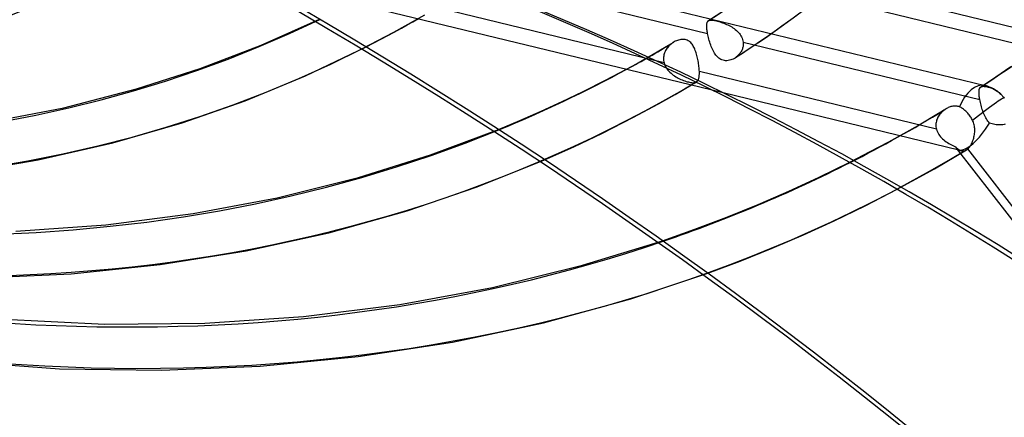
# Model space of a CAD drawing. Header units: millimetres. Extents: x -192 to 186, y -241 to 236.
# Tile 50 of 87: x 37 to 70, y -57 to -44. Entities that reach past the tile are written whole.
import ezdxf

# ---------------------------------------------------------------- set-up
doc = ezdxf.new("R2010")
doc.units = ezdxf.units.MM
doc.layers.add('MAIN-1', color=7, linetype='Continuous')
doc.layers.add('MAIN-2', color=7, linetype='Continuous')

msp = doc.modelspace()

# ---------------------------------------------------------------- linework, layer by layer
at = {"layer": 'MAIN-1'}
for p, q in [((44.601, -42.199), (60.137, -45.98)), ((50.212, -43.72), (50.402, -43.611)), ((49.583, -44.071), (49.831, -43.935)), ((49.831, -43.935), (50.022, -43.828)), ((50.022, -43.828), (50.212, -43.72)), ((49.165, -44.293), (49.583, -44.071)), ((48.655, -44.56), (49.165, -44.293)), ((56.631, -45.664), (57.329, -45.296)), ((55.88, -46.046), (56.631, -45.664)), ((58.949, -46.141), (59.495, -45.823)), ((55.186, -46.381), (55.88, -46.046)), ((58.397, -46.452), (58.949, -46.141)), ((54.485, -46.702), (55.186, -46.381)), ((57.558, -46.901), (58.397, -46.452)), ((53.776, -47.013), (54.485, -46.702)), ((56.523, -47.429), (57.558, -46.901)), ((53.059, -47.311), (53.776, -47.013)), ((55.567, -47.885), (56.523, -47.429)), ((54.596, -48.32), (55.567, -47.885)), ((63.748, -48.902), (64.764, -48.403)), ((62.738, -49.368), (63.748, -48.902)), ((61.713, -49.811), (62.738, -49.368)), ((65.277, -49.852), (66.345, -49.3)), ((60.668, -50.234), (61.713, -49.811)), ((64.25, -50.352), (65.277, -49.852)), ((59.604, -50.637), (60.668, -50.234)), ((63.222, -50.821), (64.25, -50.352)), ((58.525, -51.016), (59.604, -50.637)), ((62.18, -51.269), (63.222, -50.821)), ((61.117, -51.696), (62.18, -51.269)), ((60.037, -52.102), (61.117, -51.696))]:
    msp.add_line(p, q, dxfattribs=at)
for centre, major_axis, ratio, start_param, end_param in [((-40.5, -35.074), (-100.489, 116.035), 0.75, -3.141592, -0.857072), ((-40.5, -35.074), (99.835, -115.279), 0.75, 0, 2.284521), ((-34.174, -177.946), (-158.454, -6.815), 0.985418, -2.525433, -2.083814), ((-34.167, -178.116), (158.454, 6.815), 0.985418, 0.616342, 1.057779), ((-2.39, -191.299), (48.2, 151.098), 0.807621, -0.421451, 0.000005), ((17.028, 14.747), (47.621, -54.988), 0.75, -0.247857, -0.162657), ((21.428, 18.557), (52.613, -60.752), 0.75, -0.294527, -0.184752), ((21.428, 18.557), (60.4, -69.744), 0.75, -0.216303, -0.1254)]:
    msp.add_ellipse(centre, major_axis=major_axis, ratio=ratio, start_param=start_param, end_param=end_param, dxfattribs=at)
at = {"layer": 'MAIN-2'}
for p, q in [((45.733, -38.463), (72.606, -45.002)), ((44.822, -39.899), (69.279, -45.85)), ((52.144, -42.189), (60.028, -44.107)), ((71.901, -44.321), (64.017, -42.403)), ((58.578, -45.092), (50.676, -43.169)), ((60.059, -43.681), (60.566, -43.349)), ((62.483, -43.88), (63.006, -43.503)), ((45.153, -44.504), (47.098, -43.634)), ((60.001, -43.832), (60.002, -43.812)), ((60.001, -43.854), (60.001, -43.832)), ((60.001, -43.877), (60.001, -43.854)), ((60.002, -43.902), (60.001, -43.877)), ((60.002, -43.812), (60.004, -43.793)), ((60.004, -43.927), (60.002, -43.902)), ((60.004, -43.793), (60.007, -43.775)), ((60.006, -43.955), (60.004, -43.927)), ((60.009, -43.983), (60.006, -43.955)), ((60.007, -43.775), (60.011, -43.759)), ((60.011, -43.759), (60.015, -43.744)), ((60.015, -43.744), (60.02, -43.73)), ((60.02, -43.73), (60.026, -43.718)), ((60.026, -43.718), (60.033, -43.707)), ((60.033, -43.707), (60.04, -43.698)), ((60.04, -43.698), (60.042, -43.695)), ((60.042, -43.695), (60.045, -43.693)), ((60.045, -43.693), (60.047, -43.691)), ((60.047, -43.691), (60.05, -43.688)), ((60.05, -43.688), (60.052, -43.686)), ((60.052, -43.686), (60.055, -43.684)), ((60.055, -43.684), (60.069, -43.676)), ((60.069, -43.676), (60.084, -43.67)), ((60.084, -43.67), (60.102, -43.666)), ((60.102, -43.666), (60.121, -43.663)), ((60.121, -43.663), (60.143, -43.663)), ((60.143, -43.663), (60.167, -43.664)), ((60.167, -43.664), (60.194, -43.667)), ((60.194, -43.667), (60.223, -43.671)), ((60.223, -43.671), (60.254, -43.677)), ((60.254, -43.677), (60.288, -43.684)), ((60.288, -43.684), (60.325, -43.693)), ((60.325, -43.693), (60.364, -43.703)), ((60.364, -43.703), (60.404, -43.715)), ((60.404, -43.715), (60.445, -43.727)), ((60.445, -43.727), (60.488, -43.741)), ((60.488, -43.741), (60.531, -43.756)), ((60.531, -43.756), (60.575, -43.772)), ((60.575, -43.772), (60.619, -43.79)), ((60.619, -43.79), (60.663, -43.808)), ((60.663, -43.808), (60.706, -43.828)), ((60.706, -43.828), (60.748, -43.849)), ((60.748, -43.849), (60.791, -43.871)), ((60.791, -43.871), (60.833, -43.895)), ((60.833, -43.895), (60.874, -43.921)), ((60.874, -43.921), (60.914, -43.949)), ((60.914, -43.949), (60.952, -43.978)), ((61.954, -44.251), (62.483, -43.88)), ((60.013, -44.013), (60.009, -43.983)), ((60.017, -44.043), (60.013, -44.013)), ((60.022, -44.075), (60.017, -44.043)), ((60.028, -44.107), (60.022, -44.075)), ((60.037, -44.153), (60.028, -44.107)), ((60.047, -44.201), (60.037, -44.153)), ((60.059, -44.25), (60.047, -44.201)), ((60.071, -44.299), (60.059, -44.25)), ((60.952, -43.978), (60.989, -44.008)), ((60.989, -44.008), (61.025, -44.041)), ((61.025, -44.041), (61.058, -44.075)), ((61.058, -44.075), (61.089, -44.111)), ((61.089, -44.111), (61.117, -44.148)), ((61.117, -44.148), (61.142, -44.187)), ((61.142, -44.187), (61.164, -44.227)), ((61.164, -44.227), (61.182, -44.268)), ((61.182, -44.268), (61.197, -44.31)), ((61.452, -44.591), (61.954, -44.251)), ((43.127, -45.279), (45.153, -44.504)), ((46.636, -45.527), (48.655, -44.56)), ((58.406, -44.694), (58.653, -44.549)), ((58.669, -44.616), (58.648, -44.648)), ((58.653, -44.549), (58.899, -44.403)), ((58.692, -44.585), (58.669, -44.616)), ((58.716, -44.555), (58.692, -44.585)), ((58.742, -44.527), (58.716, -44.555)), ((58.77, -44.5), (58.742, -44.527)), ((58.798, -44.475), (58.77, -44.5)), ((58.827, -44.452), (58.798, -44.475)), ((58.836, -44.445), (58.827, -44.452)), ((58.845, -44.438), (58.836, -44.445)), ((58.855, -44.432), (58.845, -44.438)), ((58.864, -44.425), (58.855, -44.432)), ((58.874, -44.419), (58.864, -44.425)), ((58.883, -44.413), (58.874, -44.419)), ((58.918, -44.392), (58.883, -44.413)), ((58.954, -44.373), (58.918, -44.392)), ((58.99, -44.356), (58.954, -44.373)), ((59.027, -44.342), (58.99, -44.356)), ((59.065, -44.33), (59.027, -44.342)), ((59.103, -44.32), (59.065, -44.33)), ((59.14, -44.314), (59.103, -44.32)), ((59.177, -44.31), (59.14, -44.314)), ((59.214, -44.309), (59.177, -44.31)), ((59.251, -44.312), (59.214, -44.309)), ((59.286, -44.317), (59.251, -44.312)), ((59.32, -44.326), (59.286, -44.317)), ((59.352, -44.339), (59.32, -44.326)), ((59.383, -44.354), (59.352, -44.339)), ((59.412, -44.372), (59.383, -44.354)), ((59.439, -44.393), (59.412, -44.372)), ((59.465, -44.417), (59.439, -44.393)), ((59.489, -44.443), (59.465, -44.417)), ((59.511, -44.472), (59.489, -44.443)), ((59.532, -44.502), (59.511, -44.472)), ((59.552, -44.534), (59.532, -44.502)), ((59.57, -44.567), (59.552, -44.534)), ((59.588, -44.602), (59.57, -44.567)), ((59.604, -44.639), (59.588, -44.602)), ((60.085, -44.348), (60.071, -44.299)), ((60.099, -44.398), (60.085, -44.348)), ((60.115, -44.447), (60.099, -44.398)), ((60.132, -44.496), (60.115, -44.447)), ((60.15, -44.543), (60.132, -44.496)), ((60.169, -44.59), (60.15, -44.543)), ((60.189, -44.636), (60.169, -44.59)), ((60.945, -44.925), (61.452, -44.591)), ((61.197, -44.6), (61.188, -44.628)), ((61.197, -44.31), (61.208, -44.353)), ((61.205, -44.572), (61.197, -44.6)), ((61.211, -44.543), (61.205, -44.572)), ((61.208, -44.353), (61.215, -44.396)), ((61.215, -44.514), (61.211, -44.543)), ((61.215, -44.396), (61.218, -44.426)), ((61.215, -44.396), (69.099, -46.314)), ((61.218, -44.485), (61.215, -44.514)), ((61.218, -44.426), (61.219, -44.455)), ((61.219, -44.455), (61.218, -44.485)), ((57.908, -44.978), (58.157, -44.837)), ((58.157, -44.837), (58.406, -44.694)), ((58.561, -44.9), (58.559, -44.939)), ((58.559, -44.939), (58.559, -44.977)), ((58.566, -44.862), (58.561, -44.9)), ((58.574, -44.824), (58.566, -44.862)), ((58.584, -44.787), (58.574, -44.824)), ((58.596, -44.751), (58.584, -44.787)), ((58.611, -44.716), (58.596, -44.751)), ((58.629, -44.682), (58.611, -44.716)), ((58.648, -44.648), (58.629, -44.682)), ((59.619, -44.678), (59.604, -44.639)), ((59.634, -44.718), (59.619, -44.678)), ((59.648, -44.759), (59.634, -44.718)), ((59.661, -44.802), (59.648, -44.759)), ((59.673, -44.845), (59.661, -44.802)), ((59.685, -44.89), (59.673, -44.845)), ((59.695, -44.935), (59.685, -44.89)), ((59.705, -44.981), (59.695, -44.935)), ((60.21, -44.68), (60.189, -44.636)), ((60.233, -44.723), (60.21, -44.68)), ((60.257, -44.763), (60.233, -44.723)), ((60.282, -44.802), (60.257, -44.763)), ((60.309, -44.838), (60.282, -44.802)), ((60.338, -44.872), (60.309, -44.838)), ((60.368, -44.902), (60.338, -44.872)), ((60.401, -44.93), (60.368, -44.902)), ((60.435, -44.954), (60.401, -44.93)), ((60.92, -44.94), (60.88, -44.962)), ((60.958, -44.916), (60.92, -44.94)), ((60.965, -44.912), (60.958, -44.916)), ((60.971, -44.907), (60.965, -44.912)), ((60.978, -44.902), (60.971, -44.907)), ((60.984, -44.897), (60.978, -44.902)), ((60.991, -44.892), (60.984, -44.897)), ((60.997, -44.887), (60.991, -44.892)), ((61.02, -44.868), (60.997, -44.887)), ((61.042, -44.848), (61.02, -44.868)), ((61.063, -44.827), (61.042, -44.848)), ((61.083, -44.805), (61.063, -44.827)), ((61.102, -44.782), (61.083, -44.805)), ((61.119, -44.758), (61.102, -44.782)), ((61.136, -44.734), (61.119, -44.758)), ((61.151, -44.708), (61.136, -44.734)), ((61.165, -44.682), (61.151, -44.708)), ((61.177, -44.655), (61.165, -44.682)), ((61.188, -44.628), (61.177, -44.655)), ((57.329, -45.296), (57.655, -45.119)), ((57.655, -45.119), (57.908, -44.978)), ((58.559, -44.977), (58.563, -45.015)), ((58.563, -45.015), (58.569, -45.054)), ((58.569, -45.054), (58.578, -45.092)), ((58.578, -45.092), (58.592, -45.135)), ((58.592, -45.135), (58.609, -45.178)), ((58.609, -45.178), (58.629, -45.219)), ((58.629, -45.219), (58.653, -45.259)), ((58.653, -45.259), (58.679, -45.297)), ((59.714, -45.027), (59.705, -44.981)), ((59.723, -45.073), (59.714, -45.027)), ((59.73, -45.119), (59.723, -45.073)), ((59.736, -45.164), (59.73, -45.119)), ((59.742, -45.209), (59.736, -45.164)), ((59.747, -45.253), (59.742, -45.209)), ((59.75, -45.296), (59.747, -45.253)), ((60.47, -44.975), (60.435, -44.954)), ((60.508, -44.992), (60.47, -44.975)), ((60.547, -45.005), (60.508, -44.992)), ((60.587, -45.013), (60.547, -45.005)), ((60.629, -45.018), (60.587, -45.013)), ((60.671, -45.018), (60.629, -45.018)), ((60.713, -45.014), (60.671, -45.018)), ((60.755, -45.006), (60.713, -45.014)), ((60.798, -44.995), (60.755, -45.006)), ((60.839, -44.98), (60.798, -44.995)), ((60.88, -44.962), (60.839, -44.98)), ((69.637, -45.557), (70.138, -45.216)), ((41.002, -45.959), (43.127, -45.279)), ((44.619, -46.357), (46.636, -45.527)), ((58.679, -45.297), (58.709, -45.335)), ((58.709, -45.335), (58.74, -45.371)), ((58.74, -45.371), (58.774, -45.405)), ((58.774, -45.405), (58.81, -45.437)), ((58.81, -45.437), (58.847, -45.468)), ((58.847, -45.468), (58.886, -45.498)), ((58.886, -45.498), (58.926, -45.526)), ((58.926, -45.526), (58.968, -45.552)), ((58.968, -45.552), (59.01, -45.577)), ((59.01, -45.577), (59.053, -45.6)), ((59.053, -45.6), (59.097, -45.621)), ((59.735, -45.61), (59.74, -45.59)), ((59.74, -45.59), (59.745, -45.568)), ((59.745, -45.568), (59.748, -45.545)), ((59.748, -45.545), (59.751, -45.52)), ((59.753, -45.338), (59.75, -45.296)), ((59.751, -45.52), (59.753, -45.494)), ((59.755, -45.378), (59.753, -45.338)), ((59.753, -45.494), (59.755, -45.467)), ((59.755, -45.409), (59.755, -45.378)), ((67.653, -47.3), (59.755, -45.378)), ((59.755, -45.439), (59.755, -45.409)), ((59.755, -45.467), (59.755, -45.439)), ((69.132, -45.891), (69.637, -45.557)), ((59.097, -45.621), (59.14, -45.641)), ((59.14, -45.641), (59.184, -45.66)), ((59.184, -45.66), (59.227, -45.677)), ((59.227, -45.677), (59.269, -45.692)), ((59.269, -45.692), (59.311, -45.706)), ((59.311, -45.706), (59.351, -45.718)), ((59.351, -45.718), (59.39, -45.728)), ((59.39, -45.728), (59.428, -45.737)), ((59.428, -45.737), (59.463, -45.743)), ((59.463, -45.743), (59.495, -45.748)), ((59.495, -45.748), (59.526, -45.751)), ((59.495, -45.823), (59.522, -45.807)), ((59.522, -45.807), (59.549, -45.791)), ((59.526, -45.751), (59.554, -45.751)), ((59.549, -45.791), (59.576, -45.775)), ((59.554, -45.751), (59.58, -45.75)), ((59.576, -45.775), (59.603, -45.759)), ((59.58, -45.75), (59.604, -45.746)), ((59.603, -45.759), (59.63, -45.743)), ((59.604, -45.746), (59.626, -45.741)), ((59.626, -45.741), (59.646, -45.733)), ((59.63, -45.743), (59.657, -45.727)), ((59.646, -45.733), (59.663, -45.723)), ((59.663, -45.723), (59.667, -45.72)), ((59.667, -45.72), (59.671, -45.717)), ((59.671, -45.717), (59.675, -45.713)), ((59.675, -45.713), (59.679, -45.71)), ((59.679, -45.71), (59.683, -45.707)), ((59.683, -45.707), (59.686, -45.703)), ((59.686, -45.703), (59.697, -45.691)), ((59.697, -45.691), (59.706, -45.678)), ((59.706, -45.678), (59.715, -45.663)), ((59.715, -45.663), (59.722, -45.647)), ((59.722, -45.647), (59.729, -45.629)), ((59.729, -45.629), (59.735, -45.61)), ((69.092, -45.942), (69.098, -45.929)), ((69.098, -45.929), (69.105, -45.917)), ((69.105, -45.917), (69.113, -45.907)), ((69.113, -45.907), (69.116, -45.904)), ((69.116, -45.904), (69.118, -45.901)), ((69.118, -45.901), (69.121, -45.899)), ((69.121, -45.899), (69.124, -45.897)), ((69.124, -45.897), (69.127, -45.894)), ((69.127, -45.894), (69.13, -45.892)), ((69.13, -45.892), (69.142, -45.885)), ((69.142, -45.885), (69.155, -45.88)), ((69.155, -45.88), (69.169, -45.876)), ((69.169, -45.876), (69.186, -45.873)), ((69.186, -45.873), (69.203, -45.872)), ((69.203, -45.872), (69.222, -45.872)), ((69.222, -45.872), (69.243, -45.873)), ((69.243, -45.873), (69.266, -45.875)), ((69.266, -45.875), (69.29, -45.879)), ((69.29, -45.879), (69.316, -45.883)), ((69.316, -45.883), (69.344, -45.889)), ((69.344, -45.889), (69.374, -45.896)), ((69.374, -45.896), (69.405, -45.904)), ((69.405, -45.904), (69.435, -45.912)), ((69.435, -45.912), (69.465, -45.922)), ((69.465, -45.922), (69.497, -45.934)), ((38.575, -46.585), (41.002, -45.959)), ((60.137, -45.98), (68.403, -47.991)), ((69.073, -46.052), (69.074, -46.03)), ((69.073, -46.075), (69.073, -46.052)), ((69.073, -46.1), (69.073, -46.075)), ((69.075, -46.127), (69.073, -46.1)), ((69.074, -46.03), (69.076, -46.009)), ((69.077, -46.155), (69.075, -46.127)), ((69.076, -46.009), (69.078, -45.99)), ((69.08, -46.185), (69.077, -46.155)), ((69.078, -45.99), (69.082, -45.972)), ((69.083, -46.215), (69.08, -46.185)), ((69.082, -45.972), (69.086, -45.956)), ((69.088, -46.247), (69.083, -46.215)), ((69.086, -45.956), (69.092, -45.942)), ((69.093, -46.28), (69.088, -46.247)), ((69.497, -45.934), (69.529, -45.948)), ((69.529, -45.948), (69.561, -45.963)), ((69.561, -45.963), (69.592, -45.98)), ((69.592, -45.98), (69.624, -45.998)), ((69.624, -45.998), (69.653, -46.017)), ((69.653, -46.017), (69.682, -46.037)), ((69.682, -46.037), (69.711, -46.059)), ((69.711, -46.059), (69.741, -46.082)), ((69.741, -46.082), (69.77, -46.107)), ((69.77, -46.107), (69.799, -46.134)), ((69.799, -46.134), (69.819, -46.154)), ((69.819, -46.154), (69.839, -46.175)), ((69.839, -46.175), (69.859, -46.196)), ((69.859, -46.196), (69.877, -46.217)), ((69.877, -46.217), (69.895, -46.238)), ((69.895, -46.238), (69.912, -46.26)), ((36.071, -47.073), (38.575, -46.585)), ((42.521, -47.09), (44.619, -46.357)), ((68.047, -46.582), (68.019, -46.596)), ((68.077, -46.57), (68.047, -46.582)), ((68.106, -46.559), (68.077, -46.57)), ((68.136, -46.549), (68.106, -46.559)), ((68.165, -46.542), (68.136, -46.549)), ((68.195, -46.535), (68.165, -46.542)), ((68.225, -46.531), (68.195, -46.535)), ((68.255, -46.529), (68.225, -46.531)), ((68.284, -46.529), (68.255, -46.529)), ((68.312, -46.53), (68.284, -46.529)), ((68.341, -46.534), (68.312, -46.53)), ((68.368, -46.54), (68.341, -46.534)), ((68.395, -46.547), (68.368, -46.54)), ((68.421, -46.557), (68.395, -46.547)), ((68.447, -46.569), (68.421, -46.557)), ((68.473, -46.583), (68.447, -46.569)), ((68.5, -46.598), (68.473, -46.583)), ((69.099, -46.314), (69.093, -46.28)), ((69.108, -46.359), (69.099, -46.314)), ((69.117, -46.406), (69.108, -46.359)), ((69.128, -46.454), (69.117, -46.406)), ((69.14, -46.501), (69.128, -46.454)), ((69.153, -46.55), (69.14, -46.501)), ((69.167, -46.598), (69.153, -46.55)), ((69.912, -46.26), (69.919, -46.268)), ((67.04, -47.175), (67.506, -46.902)), ((67.506, -46.902), (67.969, -46.623)), ((67.705, -46.897), (67.688, -46.931)), ((67.724, -46.865), (67.705, -46.897)), ((67.745, -46.833), (67.724, -46.865)), ((67.767, -46.802), (67.745, -46.833)), ((67.791, -46.773), (67.767, -46.802)), ((67.817, -46.745), (67.791, -46.773)), ((67.843, -46.719), (67.817, -46.745)), ((67.871, -46.694), (67.843, -46.719)), ((67.9, -46.671), (67.871, -46.694)), ((67.91, -46.663), (67.9, -46.671)), ((67.921, -46.655), (67.91, -46.663)), ((67.931, -46.648), (67.921, -46.655)), ((67.942, -46.641), (67.931, -46.648)), ((67.952, -46.634), (67.942, -46.641)), ((67.963, -46.627), (67.952, -46.634)), ((67.991, -46.611), (67.963, -46.627)), ((68.019, -46.596), (67.991, -46.611)), ((68.527, -46.616), (68.5, -46.598)), ((68.554, -46.634), (68.527, -46.616)), ((68.58, -46.654), (68.554, -46.634)), ((68.604, -46.675), (68.58, -46.654)), ((68.628, -46.696), (68.604, -46.675)), ((68.652, -46.719), (68.628, -46.696)), ((68.676, -46.744), (68.652, -46.719)), ((68.7, -46.77), (68.676, -46.744)), ((68.723, -46.797), (68.7, -46.77)), ((68.745, -46.826), (68.723, -46.797)), ((68.767, -46.855), (68.745, -46.826)), ((68.787, -46.885), (68.767, -46.855)), ((68.806, -46.914), (68.787, -46.885)), ((69.183, -46.646), (69.167, -46.598)), ((69.199, -46.694), (69.183, -46.646)), ((69.216, -46.741), (69.199, -46.694)), ((69.234, -46.787), (69.216, -46.741)), ((69.253, -46.832), (69.234, -46.787)), ((69.274, -46.875), (69.253, -46.832)), ((69.295, -46.917), (69.274, -46.875)), ((40.211, -47.757), (42.521, -47.09)), ((66.569, -47.442), (67.04, -47.175)), ((67.638, -47.112), (67.636, -47.15)), ((67.636, -47.15), (67.636, -47.187)), ((67.636, -47.187), (67.639, -47.225)), ((67.643, -47.075), (67.638, -47.112)), ((67.639, -47.225), (67.645, -47.262)), ((67.651, -47.038), (67.643, -47.075)), ((67.661, -47.001), (67.651, -47.038)), ((67.673, -46.966), (67.661, -47.001)), ((67.688, -46.931), (67.673, -46.966)), ((68.824, -46.944), (68.806, -46.914)), ((68.842, -46.976), (68.824, -46.944)), ((68.859, -47.009), (68.842, -46.976)), ((68.876, -47.046), (68.859, -47.009)), ((68.89, -47.083), (68.876, -47.046)), ((68.902, -47.121), (68.89, -47.083)), ((68.912, -47.16), (68.902, -47.121)), ((68.919, -47.199), (68.912, -47.16)), ((68.925, -47.239), (68.919, -47.199)), ((68.928, -47.278), (68.925, -47.239)), ((69.318, -46.958), (69.295, -46.917)), ((69.342, -46.996), (69.318, -46.958)), ((69.367, -47.032), (69.342, -46.996)), ((69.395, -47.066), (69.367, -47.032)), ((69.423, -47.098), (69.395, -47.066)), ((69.466, -47.113), (69.423, -47.098)), ((69.51, -47.125), (69.466, -47.113)), ((69.554, -47.136), (69.51, -47.125)), ((69.599, -47.144), (69.554, -47.136)), ((69.645, -47.15), (69.599, -47.144)), ((69.69, -47.154), (69.645, -47.15)), ((69.735, -47.156), (69.69, -47.154)), ((69.78, -47.156), (69.735, -47.156)), ((69.824, -47.154), (69.78, -47.156)), ((69.867, -47.15), (69.824, -47.154)), ((69.909, -47.144), (69.867, -47.15)), ((69.949, -47.136), (69.909, -47.144)), ((50.794, -48.159), (53.059, -47.311)), ((66.071, -47.717), (66.569, -47.442)), ((67.645, -47.262), (67.653, -47.3)), ((67.653, -47.3), (67.667, -47.345)), ((67.667, -47.345), (67.685, -47.389)), ((67.685, -47.389), (67.706, -47.432)), ((67.706, -47.432), (67.73, -47.474)), ((67.73, -47.474), (67.758, -47.514)), ((67.758, -47.514), (67.789, -47.552)), ((67.789, -47.552), (67.822, -47.589)), ((68.895, -47.599), (68.905, -47.56)), ((68.905, -47.56), (68.913, -47.521)), ((68.913, -47.521), (68.919, -47.481)), ((68.919, -47.481), (68.924, -47.44)), ((68.924, -47.44), (68.928, -47.4)), ((68.93, -47.319), (68.928, -47.278)), ((68.928, -47.4), (68.93, -47.359)), ((68.93, -47.359), (68.93, -47.319)), ((37.722, -48.324), (40.211, -47.757)), ((65.45, -48.049), (66.071, -47.717)), ((67.822, -47.589), (67.858, -47.625)), ((67.858, -47.625), (67.895, -47.658)), ((67.895, -47.658), (67.935, -47.69)), ((67.935, -47.69), (67.976, -47.72)), ((67.976, -47.72), (68.018, -47.748)), ((68.018, -47.748), (68.062, -47.775)), ((68.062, -47.775), (68.106, -47.8)), ((68.106, -47.8), (68.152, -47.823)), ((68.152, -47.823), (68.197, -47.845)), ((68.197, -47.845), (68.242, -47.865)), ((68.242, -47.865), (68.288, -47.883)), ((68.288, -47.883), (68.311, -47.906)), ((68.738, -47.919), (68.758, -47.895)), ((68.758, -47.895), (68.777, -47.869)), ((68.777, -47.869), (68.795, -47.841)), ((68.795, -47.841), (68.812, -47.811)), ((68.812, -47.811), (68.829, -47.779)), ((68.829, -47.779), (68.844, -47.746)), ((68.844, -47.746), (68.859, -47.711)), ((68.859, -47.711), (68.872, -47.675)), ((68.872, -47.675), (68.884, -47.638)), ((68.884, -47.638), (68.895, -47.599)), ((48.399, -48.907), (50.794, -48.159)), ((64.764, -48.403), (65.45, -48.049)), ((67.943, -48.413), (68.3, -48.204)), ((68.3, -48.204), (68.654, -47.992)), ((68.311, -47.906), (68.333, -47.928)), ((68.316, -47.934), (72.212, -52.954)), ((68.333, -47.928), (68.356, -47.947)), ((68.356, -47.947), (68.379, -47.965)), ((68.379, -47.965), (68.401, -47.98)), ((68.401, -47.98), (68.424, -47.994)), ((68.424, -47.994), (68.446, -48.005)), ((68.446, -48.005), (68.469, -48.014)), ((68.469, -48.014), (68.492, -48.02)), ((68.492, -48.02), (68.515, -48.024)), ((68.515, -48.024), (68.538, -48.026)), ((68.538, -48.026), (68.561, -48.024)), ((68.561, -48.024), (68.585, -48.02)), ((68.585, -48.02), (68.608, -48.014)), ((68.608, -48.014), (68.631, -48.004)), ((68.631, -48.004), (68.653, -47.992)), ((68.653, -47.992), (68.661, -47.987)), ((68.661, -47.987), (68.668, -47.982)), ((68.668, -47.982), (68.675, -47.977)), ((68.675, -47.977), (68.683, -47.972)), ((68.683, -47.972), (68.69, -47.966)), ((68.69, -47.966), (68.697, -47.96)), ((68.697, -47.96), (68.718, -47.941)), ((75.056, -56.155), (68.697, -47.96)), ((68.718, -47.941), (68.738, -47.919)), ((35.148, -48.756), (37.722, -48.324)), ((52.351, -49.222), (54.596, -48.32)), ((67.585, -48.62), (67.943, -48.413)), ((66.837, -49.037), (67.225, -48.823)), ((67.225, -48.823), (67.585, -48.62)), ((45.685, -49.587), (48.399, -48.907)), ((66.345, -49.3), (66.837, -49.037)), ((50.018, -50.017), (52.351, -49.222)), ((42.89, -50.114), (45.685, -49.587)), ((39.983, -50.488), (42.89, -50.114)), ((47.41, -50.749), (50.018, -50.017)), ((36.977, -50.699), (39.983, -50.488)), ((44.651, -51.355), (47.41, -50.749)), ((55.859, -51.836), (58.525, -51.016)), ((41.79, -51.814), (44.651, -51.355)), ((38.823, -52.119), (41.79, -51.814)), ((35.772, -52.262), (38.823, -52.119)), ((52.862, -52.574), (55.859, -51.836)), ((57.47, -52.957), (60.037, -52.102)), ((49.775, -53.143), (52.862, -52.574)), ((46.561, -53.543), (49.775, -53.143)), ((54.562, -53.75), (57.47, -52.957)), ((35.73, -53.589), (39.943, -53.802)), ((39.943, -53.802), (43.28, -53.764)), ((43.28, -53.764), (46.561, -53.543)), ((51.531, -54.393), (54.562, -53.75)), ((48.384, -54.877), (51.531, -54.393)), ((33.382, -54.897), (38.434, -55.286)), ((45.121, -55.192), (48.384, -54.877)), ((38.434, -55.286), (41.828, -55.328)), ((41.828, -55.328), (45.121, -55.192))]:
    msp.add_line(p, q, dxfattribs=at)
msp.add_arc((69.009, -46.961), 1.144, 46.3335, 76.1421, dxfattribs=at)
for centre, major_axis, ratio, start_param, end_param in [((-0.5, -0.433), (106.054, -122.46), 0.75, -2.427868, -0.325375), ((0, 0), (-105.399, 121.705), 0.75, 0.713724, 3.855317), ((7.442, 6.445), (-35.94, 41.5), 0.75, 0.803149, 2.98553), ((4.25, 3.681), (31.448, -36.313), 0.75, -0.857072, 0.713724), ((21.428, 18.557), (52.613, -60.752), 0.75, -1.588177, -0.294527), ((17.028, 14.747), (47.621, -54.988), 0.75, -1.58257, -0.247857), ((7.947, 6.882), (35.94, -41.5), 0.75, -1.561736, -0.152408), ((21.428, 18.557), (-53.611, 61.905), 0.75, 1.555018, 3.014024), ((12.628, 10.936), (42.629, -49.224), 0.75, -1.575673, -0.19919), ((17.028, 14.747), (-48.619, 56.141), 0.75, 1.559373, 3.009668), ((12.628, 10.936), (-43.628, 50.377), 0.75, 1.566358, 3.002684), ((8.228, 7.126), (37.638, -43.46), 0.75, -1.56281, -0.151334), ((8.228, 7.126), (-38.636, 44.613), 0.75, 1.575171, 2.99387), ((21.428, 18.557), (60.4, -69.744), 0.75, -1.592863, -0.216303), ((21.428, 18.557), (-61.398, 70.897), 0.75, 1.547922, 3.021119), ((21.428, 18.557), (68.187, -78.736), 0.75, -1.598532, -0.172457), ((21.428, 18.557), (-69.185, 79.888), 0.75, 1.542426, 3.026615), ((21.428, 18.557), (75.974, -87.727), 0.75, -1.603038, -0.149487), ((21.428, 18.557), (-76.973, 88.88), 0.75, 1.538043, 3.030999), ((-1.828, -191.478), (48.2, 151.098), 0.807621, -0.42766, 0.000005), ((21.428, 18.557), (-84.76, 97.872), 0.75, 1.534466, 3.034576), ((17.028, 14.747), (47.621, -54.988), 0.75, -0.10553, -0.037817), ((17.028, 14.747), (-48.619, 56.141), 0.75, 3.037242, 3.102596), ((21.428, 18.557), (52.613, -60.752), 0.75, -0.102294, -0.041054), ((17.028, 14.747), (47.621, -54.988), 0.75, -0.162657, -0.131574), ((69.009, -46.961), (0.27, 1.111), 0.597838, 0.000035, 1.347414), ((69.009, -46.961), (0.27, 1.111), 0.597838, -0.008021, 0.000035), ((69.009, -46.961), (0.27, 1.111), 0.597838, -0.19949, -0.008021), ((69.009, -46.961), (0.904, 0.701), 0.047367, 0.006979, 0.849337), ((69.009, -46.961), (0.904, 0.701), 0.047367, 0.849337, 1.700311), ((21.428, 18.557), (-92.547, 106.864), 0.75, 1.531491, 3.037551), ((21.428, 18.557), (52.613, -60.752), 0.75, -0.184752, -0.125967), ((69.009, -46.961), (-0.654, -1.009), 0.352757, 0.121405, 1.662745), ((69.009, -46.961), (-0.654, -1.009), 0.352757, -0.247792, -0.126805), ((69.009, -46.961), (-0.654, -1.009), 0.352757, -0.126805, 0.121405), ((21.428, 18.557), (-100.334, 115.856), 0.75, 1.528136, 3.040905)]:
    msp.add_ellipse(centre, major_axis=major_axis, ratio=ratio, start_param=start_param, end_param=end_param, dxfattribs=at)

doc.saveas('drawing.dxf')
